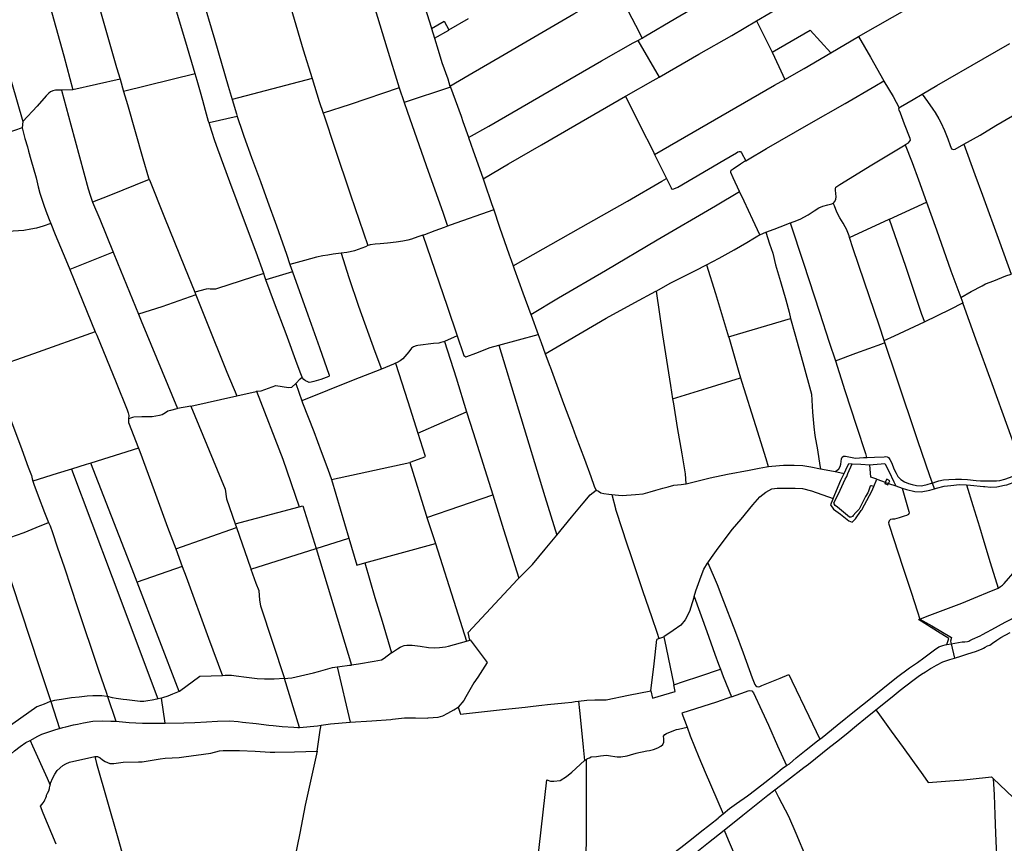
# Model space of a CAD drawing. Header units: inches. Extents: x 210911 to 224988, y 571697 to 586201.
# Tile 249 of 256: x 220269 to 221671, y 580921 to 582093. Entities that reach past the tile are written whole.
import ezdxf

# ---------------------------------------------------------------- set-up
doc = ezdxf.new("R2010")
doc.units = ezdxf.units.IN
doc.header["$MEASUREMENT"] = 0

msp = doc.modelspace()

# ---------------------------------------------------------------- linework, layer by layer
for points in [[(221318.013, 582091.613), (221357.122, 582114.508), (221394.562, 582135.858), (221438.077, 582161.325), (221476.907, 582184.245), (221519.435, 582208.369), (221562.764, 582233.792), (221605.79, 582258.295), (221631.285, 582273.025), (221649.752, 582284.03)], [(220744.145, 582209.469), (220754.417, 582175.911), (220771.796, 582118.498), (220791.734, 582053.092), (220809.139, 581996.304)], [(220288.416, 582197.828), (220308.912, 582123.754), (220331.68, 582041.808), (220344.893, 581993.467)], [(220358.624, 582194.036), (220370.094, 582153.541), (220388.688, 582088.232), (220406.993, 582025.213), (220411.899, 582008.402)], [(220632.049, 582195.156), (220645.093, 582146.714), (220657.523, 582102.24), (220672.779, 582050.241), (220685.219, 582009.409)], [(221155.22, 582066.99), (221158.238, 582068.631), (221203.031, 582095.316), (221249.841, 582123.131), (221302.219, 582153.9), (221348.262, 582180.816), (221356.675, 582185.814), (221372.398, 582195.223), (221384.9, 582203.411)], [(221463.515, 582069.222), (221559.896, 582124.688), (221612.544, 582154.867), (221662.262, 582183.634), (221691.584, 582200.352)], [(220518.678, 582016.092), (220505.336, 582061.177), (220492.237, 582105.206), (220468.431, 582189.052)], [(220509.969, 582188.047), (220527.163, 582129.86), (220546.671, 582064.338), (220565.906, 581998.61), (220571.508, 581979.767)], [(221119.383, 582136.84), (221145.765, 582085.451), (221155.22, 582066.99)], [(220881.585, 581998.798), (220908.984, 582014.917), (220958.982, 582043.881), (220995.371, 582064.981), (221023.74, 582081.633), (221058.204, 582101.494), (221096.966, 582123.875), (221110.095, 582131.686)], [(220843.488, 582118.291), (220852.749, 582088.851), (220855.277, 582080.764)], [(220880.166, 582078.593), (220908.213, 582094.839)], [(220855.277, 582080.764), (220873.314, 582091.053), (220880.166, 582078.593)], [(220855.277, 582080.764), (220859.801, 582066.749)], [(221179.395, 582011.678), (221235.788, 582044.142), (221282.768, 582070.693), (221318.013, 582091.613)], [(221318.013, 582091.613), (221334.244, 582059.536), (221340.519, 582046.876)], [(220859.801, 582066.749), (220880.124, 582078.569), (220880.166, 582078.593)], [(220859.801, 582066.749), (220864.723, 582049.835), (220870.007, 582032.224), (220878.442, 582009.028), (220881.585, 581998.798)], [(221149.296, 582063.771), (221155.22, 582066.99)], [(221340.519, 582046.876), (221394.315, 582078.225), (221423.778, 582045.953)], [(221423.778, 582045.953), (221424.056, 582046.115), (221463.515, 582069.222)], [(221463.515, 582069.222), (221480.216, 582039.986), (221499.445, 582006.139)], [(220908.198, 581925.657), (220936.819, 581941.818), (220993.579, 581974.475), (221043.498, 582003.224), (221097.453, 582034.497), (221142.681, 582060.175), (221149.296, 582063.771)], [(221149.296, 582063.771), (221179.395, 582011.678)], [(221553.963, 581987.375), (221574.963, 581999.407), (221640.987, 582037.329), (221678.721, 582059.253)], [(220244.446, 582049.066), (220257.488, 582004.156), (220273.701, 581948.22)], [(221340.519, 582046.876), (221350.045, 582026.469), (221358.254, 582008.098)], [(221358.254, 582008.098), (221385.741, 582023.775), (221423.778, 582045.953)], [(220518.678, 582016.092), (220416.952, 581991.085)], [(220538.782, 581946.264), (220538.066, 581948.5), (220533.467, 581964.035), (220529.712, 581978.153), (220526.366, 581990.276), (220521.49, 582006.591), (220518.678, 582016.092)], [(221131.376, 581984.313), (221132.557, 581984.99), (221171.16, 582006.943), (221179.395, 582011.678)], [(220411.899, 582008.402), (220344.893, 581993.467)], [(220411.899, 582008.402), (220416.952, 581991.085)], [(220685.219, 582009.409), (220571.508, 581979.767)], [(220685.219, 582009.409), (220695.61, 581977.063), (220701.127, 581960.055)], [(220882.251, 581997.018), (220816.585, 581975.28)], [(220881.585, 581998.798), (220882.251, 581997.018)], [(220882.251, 581997.018), (220888.931, 581979.153), (220897.395, 581955.834), (220900.043, 581948.438)], [(221172.922, 581901.638), (221227.766, 581933.097), (221288.767, 581968.522), (221343.54, 581999.925), (221358.254, 582008.098)], [(221302.664, 581892.613), (221305.46, 581893.955), (221332.186, 581909.826), (221392.748, 581944.625), (221444.171, 581974.188), (221486.578, 581998.544), (221499.445, 582006.139)], [(221499.445, 582006.139), (221499.595, 582005.875), (221512.559, 581983.95), (221521.428, 581967.858)], [(220328.424, 581992.789), (220323.724, 581993.133), (220319.8, 581992.794), (220316.3, 581992.11), (220312.663, 581990.468), (220310.414, 581988.806), (220306.835, 581985.008), (220293.878, 581970.38), (220273.701, 581948.22)], [(220344.893, 581993.467), (220328.894, 581992.755), (220328.424, 581992.789)], [(220328.424, 581992.789), (220341.705, 581943.713), (220366.728, 581852.705), (220369.233, 581843.447), (220371.82, 581836.317), (220372.874, 581833.785)], [(220416.952, 581991.085), (220422.387, 581972.462), (220444.53, 581895.742), (220452.364, 581868.252), (220453.459, 581865.668)], [(220809.139, 581996.304), (220739.37, 581972.721), (220701.127, 581960.055)], [(220809.139, 581996.304), (220809.165, 581996.22), (220816.585, 581975.28)], [(220928.958, 581866.604), (220964.906, 581888.036), (221011.845, 581915.033), (221059.608, 581942.683), (221113.534, 581974.08), (221131.376, 581984.313)], [(221131.376, 581984.313), (221152.629, 581942.166), (221170.873, 581905.957), (221172.922, 581901.638)], [(221521.428, 581967.858), (221521.452, 581967.912), (221522.981, 581969.45), (221540.936, 581979.911), (221553.963, 581987.375)], [(221553.963, 581987.375), (221561.407, 581976.999), (221569.16, 581966.045), (221572.645, 581961.258), (221577.65, 581952.262), (221580.327, 581947.022), (221585.638, 581935.357), (221590.366, 581923.946), (221593.957, 581914.027), (221595.706, 581909.677), (221597.053, 581908.952), (221598.774, 581908.577), (221601.17, 581909.211), (221613.321, 581916.097)], [(220571.508, 581979.767), (220577.639, 581959.146), (220578.791, 581955.643)], [(220816.585, 581975.28), (220820.866, 581963.196), (220847.894, 581885.693), (220871.895, 581818.163), (220878.19, 581799.237)], [(221613.321, 581916.097), (221636.605, 581929.106), (221658.894, 581942.488), (221697.289, 581965.043), (221712.797, 581973.89)], [(220578.791, 581955.643), (220538.782, 581946.264)], [(220578.791, 581955.643), (220586.167, 581933.226), (220587.96, 581927.328), (220599.266, 581897.225), (220612.035, 581863.174), (220621.896, 581835.245), (220634.44, 581800.081), (220648.934, 581759.654), (220653.846, 581745.13)], [(220701.127, 581960.055), (220702.36, 581956.255), (220717.303, 581911.738), (220740.138, 581843.892), (220764.763, 581771.768)], [(221529.522, 581915.047), (221530.283, 581915.502), (221534.305, 581918.088), (221536.04, 581920.131), (221537.172, 581921.966), (221536.739, 581924.344), (221528.807, 581944.591), (221522.959, 581960.176), (221521.043, 581964.682), (221520.851, 581966.595), (221521.428, 581967.858)], [(220273.701, 581948.22), (220273.683, 581948.2), (220272.359, 581939.42)], [(220616.422, 581732.324), (220605.773, 581762.513), (220589.162, 581806.381), (220567.997, 581862.703), (220551.091, 581909.123), (220546.847, 581920.674), (220542.722, 581933.968), (220538.782, 581946.264)], [(220900.043, 581948.438), (220908.015, 581926.173), (220908.198, 581925.657)], [(220272.359, 581939.42), (220206.545, 581916.726)], [(220272.359, 581939.42), (220272.317, 581939.144), (220276.164, 581924.196), (220280.041, 581912.545), (220281.616, 581905.997), (220285.063, 581894.23), (220292.426, 581867.994), (220295.348, 581855.493), (220297.587, 581846.492), (220300.45, 581837.857), (220303.202, 581829.39), (220306.072, 581821.217), (220310.966, 581808.724), (220313.21, 581803.355)], [(220908.198, 581925.657), (220914.88, 581906.847), (220926.162, 581874.667), (220928.958, 581866.604)], [(221427.41, 581832.17), (221427.602, 581832.263), (221429.211, 581834.015), (221431.039, 581837.321), (221431.556, 581841.752), (221431.124, 581845.501), (221430.471, 581851.286), (221430.603, 581853.21), (221431.196, 581855.114), (221436.585, 581858.546), (221482.35, 581886.636), (221522.848, 581911.062), (221529.522, 581915.047)], [(221529.522, 581915.047), (221539.539, 581890.216), (221548.784, 581865.255), (221560.031, 581833.55)], [(221613.321, 581916.097), (221629.056, 581872.809), (221640, 581843.371)], [(221172.922, 581901.638), (221189.968, 581867.327)], [(221189.968, 581867.327), (221196.455, 581853.93), (221197.257, 581852.75), (221198.469, 581852.319), (221200.567, 581852.556), (221205.863, 581854.726), (221271.62, 581893.499), (221289.375, 581903.978), (221291.457, 581905.386), (221293.602, 581905.699), (221295.188, 581905.618), (221296.799, 581903.781), (221302.664, 581892.613)], [(221294.076, 581848.535), (221284.867, 581868.181), (221281.476, 581875.602), (221281.401, 581877.02), (221281.995, 581878.923), (221284.683, 581880.801), (221295.314, 581888.284), (221300.888, 581891.761), (221302.664, 581892.613)], [(220453.459, 581865.668), (220396.139, 581842.768), (220372.874, 581833.785)], [(220453.459, 581865.668), (220453.64, 581865.241), (220475.162, 581811.977), (220503.72, 581741.469), (220518.235, 581705.318)], [(220928.958, 581866.604), (220930.909, 581860.975), (220940.826, 581831.799), (220943.919, 581822.638)], [(220971.491, 581742.914), (221067.945, 581797.594), (221134.242, 581835.189), (221183.506, 581863.392), (221189.968, 581867.327)], [(220996.746, 581673.853), (221036.344, 581697.339), (221103.042, 581736.27), (221176.564, 581780.019), (221259.695, 581828.397), (221294.076, 581848.535)], [(221322.65, 581787.021), (221312.91, 581808.252), (221300.391, 581835.179), (221294.076, 581848.535)], [(221640, 581843.371), (221664.052, 581776.931), (221680.794, 581731.354)], [(220372.874, 581833.785), (220383.099, 581809.232), (220402.119, 581762.345)], [(221366.209, 581803.976), (221366.335, 581804.02), (221375.641, 581807.729), (221381.075, 581809.867), (221385.694, 581812.138), (221391.515, 581815.673), (221400.01, 581821.148), (221406.827, 581825.441), (221412.526, 581827.838), (221419.605, 581829.648), (221425.2, 581831.106), (221427.41, 581832.17)], [(221450.702, 581783.085), (221449.848, 581785.776), (221446.357, 581795.001), (221444.533, 581798.289), (221441.363, 581803.673), (221436.82, 581811.277), (221432.5, 581819.586), (221429.111, 581828.378), (221427.41, 581832.17)], [(221507.162, 581809.203), (221507.282, 581809.258), (221560.031, 581833.55)], [(221560.031, 581833.55), (221574.197, 581794.388), (221594.905, 581735.656), (221608.815, 581697.877)], [(220943.919, 581822.638), (220882.157, 581800.674), (220878.19, 581799.237)], [(220943.919, 581822.638), (220951.783, 581799.349)], [(220313.21, 581803.355), (220302.406, 581799.498), (220293.072, 581796.774), (220284.917, 581795.29), (220275.073, 581793.481), (220259.926, 581792.539), (220241.487, 581791.087)], [(220313.21, 581803.355), (220319.739, 581787.739), (220334.922, 581751.578), (220340.429, 581737.957)], [(221331.244, 581790.781), (221331.338, 581790.822), (221343.177, 581795.132), (221360.486, 581801.98), (221366.209, 581803.976)], [(221366.209, 581803.976), (221385.212, 581746.682), (221407.975, 581677.079), (221421.78, 581634.531), (221430.523, 581607.708)], [(221450.702, 581783.085), (221507.162, 581809.203)], [(221507.162, 581809.203), (221530.265, 581742.581), (221553.138, 581674.441), (221557.048, 581663.505)], [(220842.915, 581786.509), (220836.086, 581784.123), (220826.975, 581781.065), (220821.455, 581779.571), (220814.659, 581777.929), (220805.19, 581776.681), (220792.7, 581775.406), (220782.083, 581774.507), (220775.373, 581774.006), (220768.032, 581772.677), (220766.539, 581772.602), (220764.763, 581771.768)], [(220878.19, 581799.237), (220873.525, 581797.547), (220860.147, 581792.742), (220845.286, 581787.338), (220842.915, 581786.509)], [(220842.915, 581786.509), (220877.464, 581685.698), (220891.89, 581643.437)], [(220951.783, 581799.349), (220952.213, 581798.076), (220965.951, 581758.841), (220968.686, 581750.978)], [(221247.125, 581744.587), (221265.141, 581753.903), (221286.334, 581765.85), (221304.104, 581776.267), (221315.31, 581782.972), (221320.121, 581785.811), (221322.65, 581787.021)], [(221322.65, 581787.021), (221323.639, 581787.494), (221331.244, 581790.781)], [(221331.244, 581790.781), (221336.543, 581774.367), (221341.122, 581760.831), (221345.298, 581744.589), (221352.275, 581720.656), (221359.733, 581694.422), (221364.416, 581676.864), (221366.522, 581668.252)], [(221499.927, 581636.752), (221493.345, 581657.057), (221471.377, 581721.103), (221455.781, 581767.079), (221450.702, 581783.085)], [(220402.119, 581762.345), (220340.429, 581737.957)], [(220402.119, 581762.345), (220408.209, 581747.332), (220438.307, 581674)], [(220726.903, 581761.187), (220715.56, 581759.593), (220707.523, 581758.404), (220700.394, 581757.264), (220691.48, 581755.18), (220674.381, 581750.749), (220653.846, 581745.13)], [(220764.763, 581771.768), (220761.575, 581770.271), (220756.07, 581767.992), (220745.95, 581764.528), (220739.505, 581763.047), (220734.684, 581762.137), (220726.903, 581761.187)], [(220726.903, 581761.187), (220737.703, 581726.171), (220751.517, 581685.823), (220774.85, 581621.007), (220783.984, 581596.162)], [(220653.846, 581745.13), (220657.497, 581734.335), (220657.511, 581734.296)], [(220968.686, 581750.978), (220971.491, 581742.914)], [(221175.035, 581706.955), (221195.916, 581718.746), (221231.384, 581736.299), (221247.125, 581744.587)], [(221247.125, 581744.587), (221259.562, 581703.622), (221276.561, 581646.491), (221278.446, 581641.834)], [(220340.429, 581737.957), (220352.835, 581707.273), (220376.69, 581648.998)], [(220616.422, 581732.324), (220550.609, 581710.732), (220548.033, 581710.034), (220544.539, 581709.812), (220540.405, 581710.009), (220537.703, 581710.265), (220534.57, 581709.68), (220518.235, 581705.318)], [(220619.676, 581723.272), (220618.21, 581727.254), (220616.422, 581732.324)], [(220657.511, 581734.296), (220619.676, 581723.272)], [(220657.511, 581734.296), (220679.138, 581673.337), (220695.765, 581626.973), (220709.442, 581587.378), (220709.679, 581586.258), (220709.093, 581585.507), (220697.555, 581581.199), (220688.026, 581578.225), (220684.186, 581577.58), (220681.388, 581577.218), (220678.314, 581578.36), (220675.765, 581579.512), (220673.4, 581581.438), (220671.205, 581584.2), (220671.126, 581584.395)], [(220971.491, 581742.914), (220972.915, 581738.821), (220985.481, 581704.529), (220996.746, 581673.853)], [(221608.815, 581697.877), (221623.802, 581706.283), (221639.2, 581714.31), (221644.214, 581717.392), (221656.01, 581721.888), (221673.163, 581728.568), (221680.794, 581731.354)], [(220671.126, 581584.395), (220669.215, 581589.123), (220663.938, 581603.027), (220648.53, 581646.102), (220631.886, 581690.092), (220619.676, 581723.272)], [(220518.235, 581705.318), (220519.708, 581701.647)], [(221017.28, 581617.916), (221051.419, 581637.859), (221104.244, 581668.668), (221144.836, 581690.766), (221174.785, 581706.814), (221175.035, 581706.955)], [(221175.035, 581706.955), (221184.343, 581644.719), (221195.518, 581572.498), (221198.581, 581553.725)], [(220519.708, 581701.647), (220471.259, 581684.844), (220438.307, 581674)], [(220519.708, 581701.647), (220534.007, 581666.033), (220563.967, 581591.561), (220578.015, 581557.862)], [(221557.048, 581663.505), (221594.176, 581681.435), (221611.871, 581690.146)], [(221608.815, 581697.877), (221608.83, 581697.836), (221611.871, 581690.146)], [(221611.871, 581690.146), (221612.087, 581689.6), (221629.924, 581639.13), (221652.964, 581575.795), (221675.467, 581513.899), (221692.281, 581468.017), (221699.003, 581450.128)], [(220438.307, 581674), (220442.02, 581664.954), (220493.49, 581539.862)], [(220996.746, 581673.853), (220997.079, 581672.946), (221007.14, 581645.454)], [(221278.446, 581641.834), (221366.522, 581668.252)], [(221366.522, 581668.252), (221372.558, 581646.092), (221383.828, 581605.422), (221396.586, 581560.405), (221397.735, 581534.894), (221399.682, 581514.01), (221401.084, 581501.483), (221404.746, 581481.072), (221408.371, 581458.89), (221409.342, 581454.288)], [(221499.927, 581636.752), (221514.499, 581643.276), (221557.048, 581663.505)], [(220376.69, 581648.998), (220288.517, 581617.81), (220228.924, 581596.731)], [(220376.69, 581648.998), (220378.661, 581644.184), (220406.374, 581576.803), (220421.963, 581537.923), (220423.398, 581533.836), (220424.209, 581530.108), (220424.116, 581525.345), (220424.08, 581524.511)], [(220874.02, 581635.461), (220872.251, 581634.672), (220868.694, 581633.709), (220865.684, 581633.157), (220858.21, 581632.319), (220836.005, 581629.73), (220833.703, 581629.238), (220829.882, 581627.546), (220826.97, 581625.903), (220822.953, 581620.801), (220814.38, 581610.65), (220810.808, 581608.038), (220806.467, 581605.35), (220804.185, 581604.33)], [(220891.89, 581643.437), (220874.02, 581635.461)], [(220874.02, 581635.461), (220890.25, 581583.481), (220905.39, 581535.228)], [(220891.89, 581643.437), (220900.967, 581616.848), (220901.376, 581615.577), (220902.572, 581614.321), (220904.465, 581613.649), (220905.769, 581613.937), (220918.255, 581618.632), (220938.738, 581626.611), (220951.16, 581630.033)], [(220951.16, 581630.033), (221007.14, 581645.454)], [(221007.14, 581645.454), (221011.344, 581633.965), (221017.28, 581617.916)], [(221278.446, 581641.834), (221278.61, 581641.428), (221291.999, 581595.125), (221295.396, 581583.517)], [(221430.523, 581607.708), (221459.442, 581618.856), (221496.658, 581632.059), (221500.887, 581633.795)], [(221500.887, 581633.795), (221500.871, 581633.841), (221499.927, 581636.752)], [(221568.447, 581433.825), (221564.818, 581444.175), (221547.669, 581494.221), (221517.32, 581584.544), (221500.887, 581633.795)], [(220951.16, 581630.033), (220978.984, 581538.21), (221016.945, 581414.71), (221033.671, 581359.681)], [(220804.185, 581604.33), (220801.242, 581603.014), (220783.984, 581596.162)], [(220804.185, 581604.33), (220821.483, 581549.864), (220835.708, 581505.013)], [(221017.28, 581617.916), (221023.884, 581600.059), (221024.189, 581599.233)], [(221430.523, 581607.708), (221444.057, 581565.596), (221460.41, 581514.774), (221473.06, 581475.999), (221474.807, 581470.107)], [(220783.984, 581596.162), (220743.947, 581580.267), (220670.808, 581550.961)], [(221024.189, 581599.233), (221041.567, 581552.164), (221042.064, 581550.838)], [(220662.121, 581575.561), (220668.348, 581582.111), (220671.126, 581584.395)], [(221198.581, 581553.725), (221248.015, 581569.155), (221295.396, 581583.517)], [(221295.396, 581583.517), (221297.144, 581577.546), (221316.46, 581515.874), (221331.382, 581468.89), (221334.732, 581457.432)], [(220578.015, 581557.862), (220605.575, 581564.408), (220606.185, 581564.473)], [(220606.185, 581564.473), (220613.014, 581565.206), (220633.825, 581572.726), (220651.802, 581569.65), (220656.495, 581570.476), (220662.121, 581575.561)], [(220606.185, 581564.473), (220643.654, 581467.99), (220666.704, 581399.896)], [(220662.121, 581575.561), (220670.808, 581550.961)], [(220512.721, 581543.49), (220578.015, 581557.862)], [(220670.808, 581550.961), (220671.904, 581547.859), (220687.622, 581507.241), (220698.293, 581479.042), (220707.769, 581453.748), (220712.918, 581438.818)], [(221042.064, 581550.838), (221056.156, 581513.195), (221060.8, 581499.936), (221073.115, 581467.804), (221082.24, 581443.075), (221087.157, 581429.489), (221088.768, 581425.172), (221089.741, 581424.097), (221089.893, 581424.008)], [(221198.581, 581553.725), (221199.702, 581546.858), (221204.971, 581513.054), (221211.566, 581475.584), (221216.42, 581446.839), (221217.593, 581432.977)], [(220493.49, 581539.862), (220492.884, 581539.748), (220483.607, 581537.303), (220480.111, 581536.356), (220476.428, 581533.912), (220471.904, 581531.174), (220468.29, 581529.932), (220462.9, 581528.934), (220457.795, 581528.342), (220449.18, 581528.313), (220443.067, 581528.04), (220431.638, 581527.71), (220429.442, 581527.313), (220426.642, 581526.226), (220424.645, 581525.093), (220424.08, 581524.511)], [(220512.721, 581543.49), (220493.49, 581539.862)], [(220512.721, 581543.49), (220561.519, 581424.98), (220563.423, 581411.393), (220575.755, 581375.92)], [(220835.708, 581505.013), (220905.39, 581535.228)], [(220905.39, 581535.228), (220914.665, 581505.666), (220942.442, 581417.367)], [(220255.113, 581527.313), (220256.142, 581524.622), (220272.258, 581481.607), (220281.29, 581456.744), (220285.712, 581444.781), (220286.789, 581440.072), (220287.825, 581436.674)], [(220424.08, 581524.511), (220423.988, 581522.415), (220424.05, 581519.997), (220438.266, 581483.574)], [(220835.708, 581505.013), (220845.7, 581473.508), (220846.404, 581472.12), (220846.018, 581471.357), (220845.231, 581470.618), (220841.417, 581469.388), (220824.568, 581463.307)], [(220438.266, 581483.574), (220370.435, 581462.337)], [(220438.266, 581483.574), (220440.147, 581478.754), (220460.712, 581423.19), (220479.68, 581371.34), (220491.135, 581340.393)], [(221430.04, 581450.28), (221432.58, 581451.773), (221435.075, 581454.193), (221437.321, 581457.663), (221438.225, 581461.011), (221438.561, 581464.55), (221438.919, 581468.552), (221440.195, 581470.878), (221442.168, 581472.195), (221444.754, 581472.025), (221451.751, 581470.878), (221459.052, 581469.542), (221470.29, 581470.054), (221474.807, 581470.107)], [(221474.807, 581470.107), (221475.499, 581470.115), (221486.046, 581470.789), (221499.699, 581471.026), (221502.339, 581471.456), (221503.907, 581471.175), (221506.004, 581470.041), (221508.146, 581467.612), (221510.545, 581462.175), (221513.838, 581454.34), (221516.962, 581447.77), (221519.446, 581443.072), (221523.573, 581439.155), (221528.878, 581435.779), (221534.439, 581433.247), (221539.505, 581431.707), (221545.712, 581430.308), (221552.394, 581429.935), (221554.725, 581430.292), (221561.138, 581431.879), (221567.137, 581433.563), (221568.447, 581433.825)], [(220342.684, 581453.768), (220322.6, 581447.594), (220287.825, 581436.674)], [(220370.435, 581462.337), (220363.799, 581460.259), (220342.684, 581453.768)], [(220342.684, 581453.768), (220400.9, 581299.809), (220465.852, 581126.783)], [(220436.17, 581292.864), (220429.051, 581311.311), (220370.435, 581462.337)], [(220712.918, 581438.818), (220824.568, 581463.307)], [(220824.568, 581463.307), (220847.804, 581388.141), (220848.898, 581384.741)], [(221217.593, 581432.977), (221217.93, 581433.032), (221229.226, 581435.777), (221252.266, 581441.308), (221276.856, 581446.359), (221307.468, 581452.446), (221321.812, 581455), (221332.361, 581457.046), (221334.732, 581457.432)], [(221334.732, 581457.432), (221335, 581457.476), (221339.906, 581457.987), (221356.53, 581459.189), (221371.784, 581459.283), (221384.231, 581459.103), (221395.575, 581456.964), (221409.342, 581454.288)], [(221409.342, 581454.288), (221417.201, 581452.76), (221430.04, 581450.28)], [(221484.962, 581429.174), (221481.629, 581429.923), (221480.858, 581429.871), (221479.96, 581429.527), (221477.702, 581422.529), (221476.64, 581420.123), (221473.168, 581414.665), (221468.629, 581405.167), (221464.045, 581396.964), (221459.314, 581391.86), (221455.799, 581387.958), (221454.903, 581386.506), (221452.518, 581385.548), (221450.423, 581385.573), (221436.347, 581397.313), (221433.481, 581399.766), (221430.164, 581401.917), (221428.575, 581404.216), (221428.391, 581405.543), (221434.651, 581418.517), (221444.278, 581439.6), (221446.524, 581443.328), (221447.897, 581447.586), (221454.354, 581461.469)], [(221430.04, 581450.28), (221436.767, 581448.981), (221442.865, 581447.654)], [(221442.865, 581447.654), (221445.305, 581452.899), (221449.419, 581461.708), (221454.354, 581461.469)], [(221454.354, 581461.469), (221466.788, 581460.868), (221479.425, 581459.922)], [(221479.425, 581459.922), (221479.549, 581459.913), (221484.269, 581460.38), (221495.419, 581461.263), (221500.648, 581461.786), (221501.33, 581460.838), (221506.551, 581450.653), (221513.656, 581435.824), (221516.484, 581429.835)], [(221489.185, 581439.279), (221480.777, 581442.058), (221479.425, 581459.922)], [(221568.447, 581433.825), (221568.882, 581433.912), (221572.147, 581435.013), (221577.825, 581436.947), (221584.5, 581438.531), (221591.93, 581438.857), (221601.459, 581439.421), (221610.054, 581439.24), (221618.722, 581438.751), (221631.032, 581437.494), (221637.19, 581437.127), (221645.756, 581437.07), (221655.799, 581436.842), (221659.836, 581436.885), (221664.683, 581437.644), (221671.718, 581439.639), (221678.261, 581441.779), (221685.982, 581444.459), (221693.834, 581447.692), (221699.003, 581450.128)], [(220287.825, 581436.674), (220289.125, 581432.413), (220295.521, 581415.588), (220304.344, 581391.984), (220310.268, 581377.826)], [(220712.918, 581438.818), (220737.749, 581355.356)], [(221427.04, 581411.992), (221438.342, 581437.931), (221442.865, 581447.654)], [(221484.962, 581429.174), (221489.185, 581439.279)], [(221489.185, 581439.279), (221501.381, 581435.06)], [(221503.444, 581439.286), (221501.381, 581435.06)], [(221507.817, 581437.147), (221503.444, 581439.286)], [(221506.011, 581433.458), (221507.817, 581437.147)], [(221643.136, 581428.839), (221651.198, 581427.893), (221660.071, 581428.519), (221671.38, 581430.736), (221674.447, 581431.564), (221687.496, 581436.084), (221692.632, 581438.135)], [(221033.671, 581359.681), (221054.804, 581385.477), (221071.127, 581405.424), (221081.454, 581417.366), (221089.893, 581424.008)], [(221089.893, 581424.008), (221092.999, 581422.194), (221096.622, 581419.854), (221100.558, 581419.222), (221107.925, 581418.162), (221112.156, 581417.665)], [(221112.156, 581417.665), (221121.432, 581416.536), (221127.052, 581416.238), (221145.571, 581417.433), (221156.771, 581418.654), (221166.864, 581421.244), (221174.691, 581423.753), (221184.619, 581426.761), (221192.222, 581428.565), (221200.598, 581430.683), (221210.828, 581431.869), (221217.593, 581432.977)], [(221284.142, 581368.233), (221296.082, 581382.559), (221313.014, 581402.962), (221322.965, 581414.369), (221331.282, 581420.902), (221339.97, 581425.454), (221347.397, 581426.525), (221353.218, 581426.587), (221373.154, 581426.694), (221383.453, 581425.951), (221396.474, 581422.981), (221427.04, 581411.992)], [(221471.813, 581402.885), (221482.174, 581422.504), (221484.962, 581429.174)], [(221501.381, 581435.06), (221500.616, 581433.493)], [(221500.616, 581433.493), (221504.983, 581431.359)], [(221501.381, 581435.06), (221501.87, 581434.891)], [(221501.87, 581434.891), (221506.011, 581433.458)], [(221504.983, 581431.359), (221506.011, 581433.458)], [(221506.011, 581433.458), (221506.034, 581433.45)], [(221506.034, 581433.45), (221516.484, 581429.835)], [(221516.484, 581429.835), (221525.321, 581426.778)], [(221525.321, 581426.778), (221531.675, 581424.58), (221543.436, 581422.042), (221552.707, 581421.609), (221564.785, 581423.627), (221571.287, 581425.727)], [(221525.321, 581426.778), (221534.796, 581393.578), (221535.215, 581391.32)], [(221571.287, 581425.727), (221568.447, 581433.825)], [(221571.287, 581425.727), (221574.238, 581426.68), (221585.257, 581429.397), (221595.001, 581430.652), (221607.18, 581431.781), (221617.16, 581431.248)], [(221617.16, 581431.248), (221622.838, 581430.945), (221641.222, 581429.063), (221643.136, 581428.839)], [(221617.16, 581431.248), (221626.132, 581402.093), (221635.37, 581371.659), (221641.632, 581350.939), (221650.87, 581320.632), (221661.943, 581284.416)], [(220848.898, 581384.741), (220942.442, 581417.367)], [(220942.442, 581417.367), (220957.986, 581367.956), (220979.769, 581298.646)], [(221112.156, 581417.665), (221117.181, 581397.838), (221117.463, 581396.963)], [(221427.04, 581411.992), (221426.635, 581411.098), (221423.324, 581403.035), (221427.812, 581396.987), (221437.544, 581389.592)], [(220575.755, 581375.92), (220666.704, 581399.896)], [(220666.704, 581399.896), (220672.375, 581401.391), (220690.962, 581340.625)], [(221117.463, 581396.963), (221126.812, 581367.942), (221132.635, 581350.325)], [(221437.544, 581389.592), (221449.733, 581380.33), (221454.073, 581378.102), (221458.928, 581382.823), (221467.167, 581394.653), (221468.135, 581395.922), (221471.813, 581402.885)], [(220848.898, 581384.741), (220860.82, 581347.674)], [(221535.215, 581391.32), (221534.263, 581388.977), (221531.806, 581387.566), (221528.331, 581386.556), (221521.103, 581384.305), (221514.43, 581382.718), (221511.535, 581382.499), (221508.871, 581381.95), (221506.747, 581380.109), (221506.05, 581377.514), (221506.266, 581375.178), (221506.833, 581373.784), (221519.7, 581334.784), (221526.521, 581314.219), (221538.328, 581278.49), (221547.45, 581250.672), (221550.823, 581240.415)], [(220238.67, 581350.607), (220240.08, 581350.966), (220248.255, 581353.837), (220264.66, 581359.857), (220275.422, 581363.626), (220292.705, 581370.541), (220310.268, 581377.826)], [(220310.268, 581377.826), (220312.357, 581372.834), (220315.803, 581363.501), (220322.548, 581342.955), (220332.596, 581313.365), (220350.966, 581258.129), (220381.122, 581167.852), (220392.422, 581134.852), (220394.002, 581130.126)], [(220491.135, 581340.393), (220577.606, 581370.593)], [(220575.755, 581375.92), (220577.606, 581370.593)], [(220577.606, 581370.593), (220597.507, 581313.353), (220598.182, 581311.412)], [(221253.834, 581327.777), (221261.032, 581338.004), (221279.077, 581362.156), (221284.142, 581368.233)], [(220690.962, 581340.625), (220737.749, 581355.356)], [(220737.749, 581355.356), (220749.098, 581317.21), (220760.438, 581320.302)], [(220979.769, 581298.646), (220998.968, 581318.182), (221017.4, 581339.819), (221033.671, 581359.681)], [(221661.943, 581284.416), (221665.336, 581286.493), (221668.347, 581288.618), (221670.874, 581291.148), (221686.373, 581309.145), (221701.015, 581326.095), (221713.951, 581343.545), (221721.996, 581354.31)], [(220238.67, 581350.607), (220258.382, 581289.658), (220296.372, 581174.325), (220313.117, 581123.195)], [(220491.135, 581340.393), (220500.486, 581315.128)], [(220598.182, 581311.412), (220690.962, 581340.625)], [(220690.962, 581340.625), (220741.643, 581174.943)], [(220760.438, 581320.302), (220860.82, 581347.674)], [(220860.82, 581347.674), (220890.113, 581256.605), (220905.135, 581209.115)], [(221132.635, 581350.325), (221139.958, 581328.174), (221156.249, 581279.818), (221168.487, 581243.881), (221176.424, 581220.307), (221178.95, 581212.681)], [(221248.757, 581320.564), (221253.834, 581327.777)], [(220500.486, 581315.128), (220436.17, 581292.864)], [(220500.486, 581315.128), (220505.869, 581300.585), (220538.021, 581213.152), (220557.825, 581159.772)], [(220598.182, 581311.412), (220605.133, 581291.418), (220609.383, 581281.05), (220610.268, 581267.377), (220611.951, 581259.032), (220646.093, 581155.761)], [(220760.438, 581320.302), (220774.608, 581271.21), (220784.99, 581237.201), (220798.563, 581192.357)], [(221229.125, 581272.323), (221231.738, 581280.61), (221239.076, 581301.319), (221243.304, 581311.213), (221248.329, 581319.956), (221248.757, 581320.564)], [(221248.757, 581320.564), (221261.96, 581289.491), (221268.585, 581272.177), (221287.993, 581221.807), (221298.928, 581192.246), (221312.057, 581156.576), (221315.537, 581147.399), (221316.921, 581145.196), (221318.679, 581144.292), (221321.144, 581144.178), (221322.92, 581144.646), (221325.836, 581145.678), (221351.589, 581156.188), (221364.187, 581161.339), (221368.48, 581152.243), (221392.357, 581102.431), (221408.104, 581069.411)], [(220909.891, 581210.432), (220907.749, 581221.108), (220977.912, 581296.756), (220979.769, 581298.646)], [(220496.191, 581137.327), (220436.17, 581292.864)], [(221550.823, 581240.415), (221560.848, 581244.346), (221610.26, 581263.066), (221633.022, 581272.416), (221646.887, 581278.184), (221661.943, 581284.416)], [(221229.125, 581272.323), (221226.314, 581263.411), (221222.724, 581251.101), (221216.741, 581239.308), (221210.2, 581231.542), (221199.511, 581224.294), (221185.984, 581214.961)], [(221229.125, 581272.323), (221247.491, 581222.85), (221258.901, 581190.218), (221264.009, 581176.173), (221266.655, 581168.94)], [(221595.058, 581205.302), (221611.022, 581207.968), (221614.832, 581208.04), (221618.462, 581208.569), (221620.492, 581209.063), (221621.986, 581209.808), (221625.534, 581211.555), (221636.429, 581216.722), (221639.748, 581218.342), (221646.232, 581221.935), (221653.122, 581225.682), (221672.22, 581236.104), (221679.591, 581239.956), (221688.255, 581244.424), (221699.605, 581250.229), (221708.067, 581254.418), (221718.786, 581259.432), (221726.362, 581263.082), (221728.644, 581263.806), (221740.131, 581267.706), (221742.679, 581268.323)], [(221589.046, 581204.298), (221592.044, 581212.485), (221575.6, 581222.86), (221548.928, 581239.672), (221550.823, 581240.415)], [(221550.823, 581240.415), (221567.936, 581230.641), (221595.921, 581214.3), (221594.121, 581209.016), (221595.058, 581205.302)], [(221178.95, 581212.681), (221176.264, 581211.161)], [(221178.95, 581212.681), (221185.984, 581214.961)], [(221185.984, 581214.961), (221189.253, 581199.56)], [(221600.223, 581184.848), (221610.547, 581188.175), (221619.118, 581190.992), (221629.872, 581194.126), (221638.313, 581197.603), (221641.201, 581199.118), (221643.888, 581200.251), (221647.003, 581202.047), (221650.401, 581203.209), (221653.993, 581205.973), (221660.296, 581210.149), (221665.94, 581213.916), (221679.364, 581221.409)], [(220798.563, 581192.357), (220806.98, 581198.241), (220810.696, 581200.563), (220814.109, 581201.815), (220816.267, 581202.597), (220820.001, 581203.147), (220827.601, 581203.033), (220839.155, 581201.686), (220850.915, 581200.065), (220859.851, 581199.392), (220866.917, 581199.791), (220875.144, 581200.767), (220879.481, 581202.007), (220905.135, 581209.115)], [(220909.891, 581210.432), (220910.525, 581210.608), (220934.381, 581178.63), (220921.115, 581157.608), (220915.766, 581149.646), (220904.448, 581129.935), (220901.177, 581124.509), (220893.197, 581114.905)], [(220905.135, 581209.115), (220909.891, 581210.432)], [(221167.565, 581138.343), (221172.157, 581176.541), (221176.264, 581211.161)], [(221189.253, 581199.56), (221200.409, 581147)], [(221408.104, 581069.411), (221411.757, 581072.055), (221433.078, 581089.271), (221460.192, 581111.043), (221478.023, 581125.471), (221497.777, 581141.434), (221517.354, 581157.04), (221535.771, 581171.141), (221547.136, 581178.801), (221556.399, 581185.128), (221571.4, 581196.746), (221577.552, 581200.794), (221583.333, 581202.833), (221586.63, 581203.894), (221589.046, 581204.298)], [(221589.046, 581204.298), (221595.058, 581205.302)], [(221595.058, 581205.302), (221600.223, 581184.848)], [(220798.563, 581192.357), (220788.157, 581184.236), (220784.371, 581182.071), (220773.855, 581179.864), (220751.384, 581176.247), (220741.643, 581174.943)], [(221488.137, 581111.301), (221499.442, 581120.459), (221513.885, 581131.947), (221522.738, 581139.008), (221530.503, 581145.225), (221542.647, 581154.388), (221548.111, 581158.585), (221552.946, 581161.762), (221558.541, 581165.426), (221565.729, 581170.192), (221567.553, 581171.193), (221574.266, 581174.711), (221583.512, 581179.615), (221593.378, 581182.642), (221600.223, 581184.848)], [(220646.093, 581155.761), (220650.652, 581156.137), (220656.342, 581156.636), (220687.359, 581163.999), (220694.222, 581165.964), (220714.435, 581171.291), (220720.914, 581172.204)], [(220720.914, 581172.204), (220724.641, 581172.729), (220738.72, 581174.552), (220741.643, 581174.943)], [(220720.914, 581172.204), (220739.705, 581093.441)], [(220557.825, 581159.772), (220525.473, 581158.824), (220496.326, 581137.38), (220496.191, 581137.327)], [(220646.093, 581155.761), (220631.286, 581155.026), (220617.784, 581155.056), (220607.126, 581155.527), (220591.822, 581157.109), (220577.155, 581159.259), (220570.805, 581160.106), (220561.454, 581159.878), (220557.825, 581159.772)], [(220667.641, 581086.311), (220646.093, 581155.761)], [(221200.409, 581147), (221214.096, 581151.53), (221237.452, 581159.232), (221266.655, 581168.94)], [(221266.655, 581168.94), (221270.406, 581158.679), (221282.431, 581129.608)], [(221167.565, 581138.343), (221169.92, 581127.859), (221202.412, 581137.365), (221200.409, 581147)], [(220394.002, 581130.126), (220393.249, 581130.338), (220385.917, 581130.919), (220379.365, 581131.054), (220372.918, 581131.283), (220365.239, 581130.718), (220353.752, 581129.385), (220342.694, 581128.169), (220328.681, 581125.955), (220318.487, 581124.709), (220313.117, 581123.195)], [(220465.852, 581126.783), (220464.464, 581126.452), (220457.59, 581124.855), (220451.287, 581124.07), (220445.54, 581123.172), (220440.597, 581122.953), (220421.718, 581125.344), (220416.125, 581126.067), (220406.482, 581127.405), (220401.229, 581128.089), (220394.002, 581130.126)], [(220394.002, 581130.126), (220405.74, 581095.015)], [(220470.907, 581127.987), (220465.852, 581126.783)], [(220496.191, 581137.327), (220486.795, 581133.681), (220479.779, 581130.664), (220472.564, 581128.382), (220470.907, 581127.987)], [(220476.062, 581092.412), (220470.907, 581127.987)], [(221064.7, 581123.423), (221076.522, 581124.775), (221088.097, 581125.577), (221096.853, 581125.417), (221104.198, 581125.631), (221135.956, 581131.945), (221167.565, 581138.343)], [(221282.431, 581129.608), (221261.099, 581122.107), (221211.746, 581106.704), (221219.18, 581086.777)], [(221282.431, 581129.608), (221302.358, 581137.036), (221306.315, 581138.227), (221308.751, 581138.647), (221311.473, 581138.129), (221313.597, 581135.27), (221325.449, 581109.906), (221334.963, 581089.306), (221347.979, 581060.138), (221360.773, 581031.778)], [(220313.117, 581123.195), (220312.616, 581123.054), (220303.732, 581119.399), (220293.237, 581115.374), (220270.799, 581099.298), (220247.997, 581083.463)], [(220313.117, 581123.195), (220325.686, 581084.817)], [(220850.523, 581099.602), (220864.693, 581100.737), (220871.387, 581102.673), (220878.598, 581106.296), (220887.227, 581111.282), (220893.197, 581114.905)], [(220893.197, 581114.905), (220896.861, 581105.06), (220917.902, 581107.233), (220956.437, 581111.538), (220988.708, 581115.161), (220999.999, 581116.373)], [(220999.999, 581116.373), (221012.517, 581117.743)], [(221012.517, 581117.743), (221020.646, 581118.632), (221045.029, 581121.259), (221055.004, 581122.314), (221060.038, 581122.89)], [(221060.038, 581122.89), (221064.7, 581123.423)], [(221064.7, 581123.423), (221066.059, 581110.231), (221068.397, 581087.101), (221071.276, 581058.181), (221073.286, 581039.164)], [(220799.876, 581097.774), (220817.09, 581099.69), (220832.765, 581100.004), (220850.325, 581099.586), (220850.523, 581099.602)], [(221344.224, 580997.349), (221362.425, 581011.315), (221385.674, 581029.051), (221391.999, 581033.939), (221422.226, 581057.937), (221433.987, 581067.301), (221448.657, 581079.07), (221460.493, 581088.764), (221473.19, 581099.124), (221488.137, 581111.301)], [(221488.137, 581111.301), (221493.411, 581104.014), (221509.899, 581080.912), (221526.719, 581057.685), (221539.981, 581039.163), (221554.83, 581018.516), (221562.561, 581007.966), (221593.314, 581010.221), (221613.426, 581011.807), (221644.302, 581014.953), (221652.909, 581015.941), (221655.221, 581013.736)], [(220325.686, 581084.817), (220330.325, 581086.224), (220334.485, 581086.976), (220345.512, 581089.795), (220351.441, 581091.023)], [(220351.441, 581091.023), (220359.714, 581092.737), (220373.318, 581095.319), (220386.943, 581095.627), (220398.852, 581095.271)], [(220398.852, 581095.271), (220405.096, 581095.084), (220405.74, 581095.015)], [(220405.74, 581095.015), (220424.663, 581092.987), (220443.696, 581092.277), (220462.362, 581092.275), (220476.062, 581092.412)], [(220476.062, 581092.412), (220502.563, 581092.676), (220518.397, 581093.077), (220535.183, 581094.342), (220550.65, 581094.954), (220568.325, 581095.752), (220579.863, 581094.424)], [(220579.863, 581094.424), (220586.233, 581093.691), (220605.512, 581091.594), (220623.913, 581089.348), (220629.981, 581088.807)], [(220629.981, 581088.807), (220642.907, 581087.656), (220659.401, 581086.436), (220664.865, 581086.051), (220667.641, 581086.311)], [(220667.641, 581086.311), (220692.971, 581088.683), (220698.142, 581089.438)], [(220692.324, 581052.544), (220697.011, 581082.279), (220698.142, 581089.438)], [(220698.142, 581089.438), (220711.723, 581091.422), (220739.705, 581093.441)], [(220739.705, 581093.441), (220770.357, 581095.713), (220797.352, 581097.493), (220799.876, 581097.774)], [(221075.934, 581040.827), (221077.489, 581041.804), (221080.175, 581043.115), (221082.887, 581044.172), (221090.098, 581044.949), (221095.81, 581045.768), (221104.596, 581046.529), (221110.392, 581045.749), (221116.191, 581044.612), (221119.699, 581044.276), (221125.034, 581044.256), (221133.917, 581045.855), (221138.787, 581047.33), (221146.574, 581049.533), (221150.379, 581050.52), (221155.48, 581051.514), (221161.749, 581052.667), (221165.912, 581053.3), (221171.215, 581054.549), (221177.426, 581056.972), (221182.061, 581059.411), (221184.714, 581062.018), (221185.917, 581065.098), (221186.018, 581069.824), (221185.87, 581073.558), (221187.457, 581076.005), (221190.116, 581077.545), (221200.177, 581082.021), (221204.185, 581083.238), (221206.951, 581083.787), (221219.18, 581086.777)], [(221219.18, 581086.777), (221223.746, 581074.151)], [(220283.726, 581067.764), (220295.06, 581073.941), (220300.578, 581076.363), (220310.414, 581080.025), (220320.25, 581083.168), (220325.686, 581084.817)], [(221223.746, 581074.151), (221236.057, 581043.912), (221244.916, 581022.317), (221270.387, 580963.019)], [(220253.797, 581044.618), (220257.078, 581048.684), (220261.516, 581052.98), (220269.672, 581058.89), (220277.949, 581064.628), (220283.726, 581067.764)], [(220283.726, 581067.764), (220287.064, 581060.136), (220307.931, 581014.187), (220312.564, 581004.019)], [(221360.773, 581031.778), (221364.888, 581034.6), (221374.75, 581042.911), (221388.991, 581054.118), (221404.823, 581067.036), (221408.104, 581069.411)], [(220312.564, 581004.019), (220313.428, 581007.597), (220315.716, 581013.658), (220319.094, 581019.814), (220322.543, 581024.828), (220330.453, 581032), (220334.502, 581034.508), (220340.057, 581036.686), (220375.878, 581044.838)], [(220375.878, 581044.838), (220379.869, 581044.753), (220383.379, 581043.008), (220386.962, 581039.968), (220390.51, 581037.512), (220393.886, 581036.172), (220397.413, 581034.986), (220403.235, 581034.805), (220416.418, 581036.679), (220438.341, 581037.075), (220443.32, 581037.184), (220449.176, 581037.995), (220469.246, 581041.383), (220476.344, 581042.367), (220495.842, 581043.484), (220502.612, 581044.36), (220541.352, 581049.64), (220553.394, 581052.867), (220558.924, 581053.443), (220581.745, 581053.396), (220604.074, 581052.325), (220625.597, 581050.782), (220632.129, 581050.74), (220660.294, 581051.673), (220692.324, 581052.544)], [(220375.878, 581044.838), (220378.583, 581034.973), (220408.612, 580928.971), (220416.645, 580900.349), (220422.715, 580879.22), (220428.125, 580861.587), (220432.243, 580847.316), (220443.299, 580811.572), (220448.438, 580795.156), (220469.823, 580724.801), (220482.51, 580685.168), (220495.788, 580643.358), (220505.428, 580612.472), (220520.387, 580564.995), (220532.393, 580526.851), (220541.026, 580499.506), (220561.692, 580435.641), (220566.794, 580419.779)], [(220692.324, 581052.544), (220675.701, 580975.528), (220667.683, 580935.697), (220656.457, 580880.42)], [(221019.438, 581011.447), (221024.63, 581009.849), (221029.361, 581009.527), (221038.716, 581010.71), (221047.425, 581016.193), (221055.382, 581022.752), (221073.286, 581039.164)], [(221073.286, 581039.164), (221075.934, 581040.827)], [(221086.85, 580814.923), (221085.443, 580819.159), (221079.719, 580837.894), (221077.326, 580847.881), (221076.71, 580850.663), (221075.03, 580864.248), (221075.337, 580875.181), (221075.701, 580904.233), (221075.911, 580928.428), (221075.984, 580942.075), (221076.108, 580959.382), (221076.266, 580983.652), (221076.191, 580999.63), (221076.026, 581016.849), (221075.912, 581037.451), (221075.934, 581040.827)], [(221270.387, 580963.019), (221279.574, 580970.583), (221289.817, 580977.86), (221305.142, 580988.801), (221309.122, 580991.73), (221329.951, 581007.881), (221345.659, 581020.265), (221354.764, 581027.658), (221360.773, 581031.778)], [(220320.802, 580920), (220302.484, 580964.252), (220298.682, 580974.259), (220302.276, 580978.758), (220303.822, 580980.788), (220305.01, 580982.99), (220306.265, 580985.855), (220307.044, 580988.28), (220307.33, 580989.58), (220308.834, 580992.803), (220310.31, 580996.153), (220311.259, 580999.089), (220311.622, 581000.121), (220312.564, 581004.019)], [(220989.134, 580736.44), (220990.333, 580752.054), (221019.438, 581011.447)], [(221655.221, 581013.736), (221702.34, 580968.361), (221726.345, 580945.509), (221747.82, 580925.371)], [(221655.221, 581013.736), (221656.398, 580990.324), (221657.493, 580962.04), (221658.549, 580935.584), (221659.378, 580913.977), (221659.621, 580907.147), (221660.073, 580897.627), (221661.018, 580871.652), (221661.534, 580857.789), (221662.748, 580826.178), (221663.099, 580815.335)], [(221271.931, 580939.956), (221298.621, 580961.374), (221312.996, 580972.753), (221334.196, 580989.609), (221344.224, 580997.349)], [(221344.224, 580997.349), (221349.495, 580987.107), (221363.654, 580959.883), (221374.017, 580935.578), (221388.697, 580900.385), (221396.694, 580881.879)], [(221086.85, 580814.923), (221104.867, 580829.727), (221117.059, 580839.815), (221128.928, 580849.541), (221141.495, 580859.89), (221152.289, 580868.755), (221161.909, 580876.68), (221175.427, 580887.735), (221184.273, 580894.984), (221196.675, 580904.695), (221210.253, 580915.345), (221225.381, 580927.196), (221238.035, 580937.065), (221252.613, 580948.498), (221263.412, 580957.134), (221264.184, 580957.913), (221270.387, 580963.019)], [(221190.628, 580873.988), (221206.182, 580886.191), (221223.757, 580901.371), (221249.903, 580922.295), (221271.931, 580939.956)], [(221271.931, 580939.956), (221277.77, 580926.433), (221292.562, 580891.979), (221308.524, 580855.035), (221311.191, 580848.966), (221322.743, 580854.34), (221341.807, 580861.445), (221358.448, 580867.738), (221366.701, 580870.476), (221377.224, 580874.024), (221396.694, 580881.879)]]:
    msp.add_lwpolyline(points)

doc.saveas('drawing.dxf')
